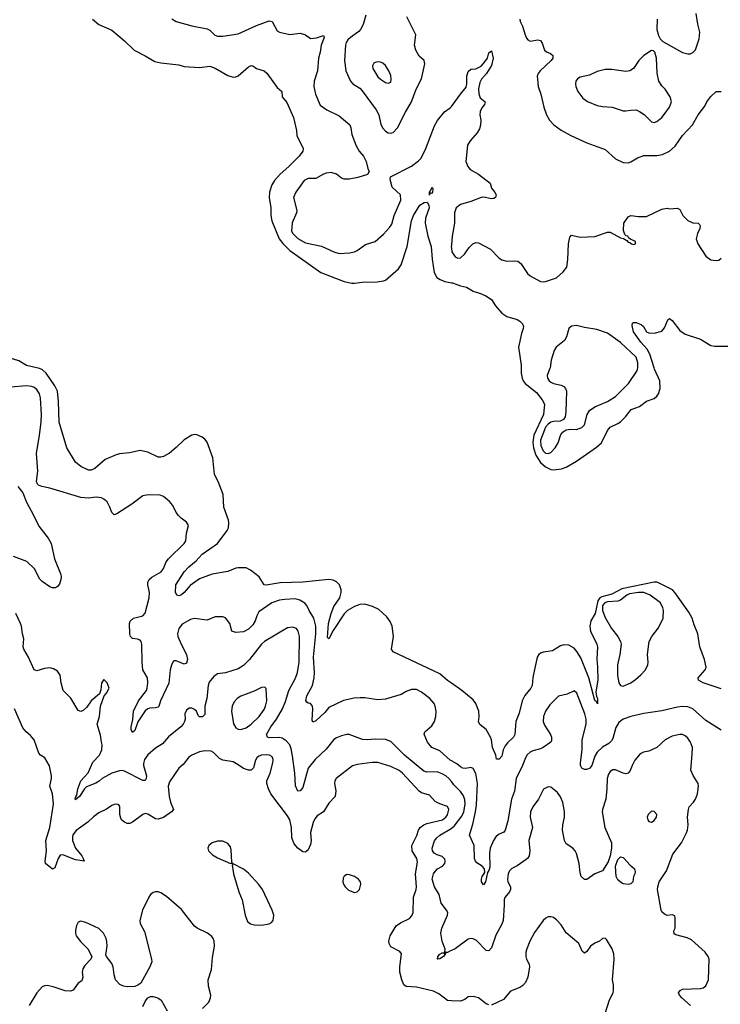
# Model space of a CAD drawing. Header units: inches. Extents: x 2134017 to 2292458, y 756222 to 916513.
# Tile 203 of 256: x 2186657 to 2192083, y 865080 to 872707. Entities that reach past the tile are written whole.
import ezdxf

# ---------------------------------------------------------------- set-up
doc = ezdxf.new("R2010")
doc.units = ezdxf.units.IN
doc.header["$MEASUREMENT"] = 0
for name, color, linetype in [('C1886', 7, 'Continuous'), ('C1887', 7, 'Continuous'), ('C1896', 7, 'Continuous'), ('C1897', 7, 'Continuous')]:
    doc.layers.add(name, color=color, linetype=linetype)

msp = doc.modelspace()

# ---------------------------------------------------------------- linework, layer by layer
at = {"layer": 'C1886', "color": 5}
for points, elevation in [([(2190000, 867567.2), (2189968.9, 867588.9), (2189910, 867639.3), (2189549, 867810), (2189536, 867830), (2189550.9, 867930), (2189542.2, 868010), (2189525.5, 868045.5), (2189500.4, 868080.4), (2189437.1, 868137.1), (2189390, 868161.2), (2189330, 868179.1), (2189290, 868178), (2189250, 868161.3), (2189196.9, 868130), (2189170, 868106), (2189084.1, 867975.9), (2189050, 867911.8), (2189040.4, 867920.4), (2189048.8, 868028.8), (2189070, 868106.7), (2189090, 868160.9), (2189135.2, 868230), (2189147.4, 868270), (2189147.9, 868290), (2189134.8, 868330), (2189110, 868353.7), (2189084.4, 868364.4), (2189050, 868370.9), (2188850, 868349.3), (2188674.2, 868345.8), (2188566.6, 868326.6), (2188549.5, 868330), (2188510.7, 868390.7), (2188444.1, 868444.1), (2188410, 868460.3), (2188350, 868461.6), (2188330, 868457.7), (2188270, 868431.6), (2188148, 868412), (2188050, 868376.2), (2187976.1, 868323.9), (2187931.5, 868270), (2187910, 868251.6), (2187890, 868243.5), (2187876, 868250), (2187864.7, 868270), (2187867, 868330), (2187929.7, 868430), (2187967.1, 868470), (2188024, 868516), (2188070, 868566.7), (2188187.9, 868650), (2188264.8, 868750), (2188273.6, 868770), (2188276.8, 868810), (2188273, 868830), (2188237.8, 868930), (2188232.6, 869030), (2188193.8, 869130), (2188164.6, 869184.6), (2188153.7, 869313.7), (2188110, 869435.1), (2188090, 869458.7), (2188070, 869473.6), (2188030, 869492), (2188010, 869494.5), (2187990, 869489.6), (2187930, 869452.6), (2187870, 869392.8), (2187818, 869350), (2187770, 869324.5), (2187750, 869318.2), (2187730, 869318.7), (2187650, 869357.4), (2187590.6, 869369.4), (2187508.7, 869351.3), (2187430, 869343), (2187403.6, 869336.4), (2187319.1, 869300.9), (2187238.8, 869230), (2187210, 869217), (2187190, 869218), (2187130, 869246.6), (2187090, 869280.9), (2187021.3, 869390), (2186963.5, 869590), (2186958.9, 869750), (2186949, 869830), (2186930.6, 869870), (2186861.2, 869970), (2186834.8, 869994.8), (2186823.5, 870000)], 220), ([(2190000, 866965.4), (2189990, 866970.7), (2189910, 867044), (2189848.7, 867068.7), (2189814.7, 867110), (2189790, 867172), (2189793.6, 867190), (2189850, 867237.6), (2189869.8, 867270.2), (2189880.3, 867310), (2189881.6, 867350), (2189875.3, 867390), (2189867.3, 867410), (2189834.3, 867450), (2189770, 867498.5), (2189730, 867518), (2189690, 867519.5), (2189650, 867503.7), (2189610, 867480.7), (2189490, 867442.7), (2189430, 867437.8), (2189330, 867454), (2189294.5, 867454.5), (2189248, 867452), (2189165.4, 867434.6), (2189050, 867379.6), (2189019.4, 867340.6), (2188950, 867275.6), (2188926.3, 867266.3), (2188921.7, 867281.7), (2188927.6, 867370), (2188924, 867390), (2188910, 867409.6), (2188890, 867413.3), (2188880.3, 867420.3), (2188874.2, 867434.2), (2188881.7, 867470), (2188924.8, 867550), (2188937.4, 867610), (2188940.9, 867650), (2188933, 867770), (2188951.4, 867950), (2188949.9, 868010), (2188935.7, 868070), (2188898.7, 868130), (2188881.7, 868170), (2188866.5, 868186.5), (2188826.6, 868210), (2188790, 868221.4), (2188710, 868217), (2188670, 868211.2), (2188610, 868189.8), (2188510, 868121.3), (2188492.4, 868090), (2188480.7, 868050), (2188461.6, 868018.4), (2188430, 867986.2), (2188390, 867966.2), (2188330, 867960.5), (2188299.3, 867970), (2188283.7, 868030), (2188250, 868072.7), (2188230, 868082.7), (2188170, 868081.2), (2188110, 868055.6), (2188010, 868069.7), (2187979.4, 868060.6), (2187916.1, 868023.9), (2187889.3, 867990), (2187879.3, 867950), (2187881.1, 867930), (2187907.1, 867870), (2187950.2, 867790), (2187956.9, 867750), (2187950, 867723.7), (2187930, 867714.7), (2187870, 867741.6), (2187850, 867739.8), (2187844.8, 867735.2), (2187832, 867708), (2187823.6, 867670), (2187812.3, 867567.7), (2187748.5, 867430), (2187734.1, 867385.9), (2187730, 867380.5), (2187710, 867375.6), (2187665.3, 867374.7), (2187650, 867368.9), (2187630, 867352.1), (2187572.8, 867267.2), (2187550, 867200.9), (2187530, 867185.2), (2187521.1, 867210), (2187519.8, 867230), (2187532.8, 867287.2), (2187539.3, 867350), (2187577, 867430), (2187638.5, 867510), (2187645.2, 867530), (2187649.1, 867570), (2187646, 867610), (2187611.2, 867671.2), (2187604.7, 867730), (2187602.3, 867870), (2187597.4, 867890), (2187590, 867899.8), (2187570, 867908.7), (2187530, 867914.3), (2187515.4, 867930), (2187510.9, 867950), (2187508.4, 868030), (2187512.2, 868047.8), (2187539.3, 868070), (2187610.8, 868089.2), (2187629.8, 868110.2), (2187661, 868230), (2187661.6, 868270), (2187648.7, 868330), (2187650, 868350.4), (2187660.4, 868370), (2187681.1, 868390), (2187752, 868430), (2187770, 868456.4), (2187791.9, 868508.1), (2187808.6, 868530), (2187931.6, 868650), (2187943.6, 868670), (2187949.6, 868730.4), (2187965.2, 868790), (2187950, 868816), (2187906.5, 868846.5), (2187886.5, 868866.5), (2187869.5, 868890), (2187842.9, 868942.9), (2187816.2, 868976.2), (2187770, 869012.7), (2187745.1, 869025.1), (2187652.3, 869027.7), (2187610, 869018.4), (2187526.8, 868953.2), (2187410, 868878.4), (2187390, 868872), (2187370, 868889.4), (2187356.4, 868930), (2187333.3, 868973.3), (2187310, 868994), (2187290, 869004.4), (2187250, 869008.6), (2187190, 869001.5), (2187130, 869007.1), (2186890, 869078.9), (2186828.7, 869090), (2186802.6, 869102.6), (2186795.1, 869110), (2186787.8, 869130), (2186797.4, 869210), (2186786.3, 869346.3), (2186811.6, 869490), (2186823.9, 869590), (2186825.5, 869650), (2186817.2, 869777.2), (2186809.8, 869810), (2186790, 869841.5), (2186770, 869856.8), (2186750, 869864.8), (2186708.2, 869871.8), (2186590, 869860.9)], 240), ([(2186642.4, 869090), (2186681.1, 869041.1), (2186708.8, 868970), (2186764.9, 868870), (2186804.6, 868784.6), (2186878.7, 868690), (2186901.3, 868650), (2186927.4, 868530), (2186975.5, 868410), (2186979.1, 868390), (2186976.3, 868370), (2186964.5, 868335.5), (2186950, 868315.3), (2186934, 868306), (2186910, 868306), (2186890, 868312.7), (2186830, 868356), (2186813.1, 868373.1), (2186772.3, 868452.3), (2186711.8, 868510), (2186610, 868549.6)], 240), ([(2190000, 866805.6), (2189980.7, 866830), (2189957.6, 866850), (2189930, 866865.6), (2189890, 866879.9), (2189810, 866879.5), (2189787.1, 866887.1), (2189636, 867010), (2189530, 867116.4), (2189489, 867131), (2189410, 867134.2), (2189348.7, 867128.7), (2189312.3, 867132.3), (2189209.7, 867169.7), (2189190, 867169.7), (2189150, 867160.5), (2189110, 867145.1), (2189090, 867131.3), (2189030, 867055.6), (2188944.4, 866975.6), (2188891.7, 866908.3), (2188850, 866759.5), (2188830, 866734.3), (2188810, 866731.6), (2188791.8, 866771.8), (2188787.1, 866870), (2188770, 867005.2), (2188759.6, 867059.6), (2188749.1, 867089.1), (2188720.6, 867120.6), (2188690, 867142), (2188667.2, 867147.2), (2188590, 867145.3), (2188575.1, 867150), (2188568.7, 867170), (2188601.8, 867230), (2188645.2, 867290), (2188692.3, 867370), (2188714.7, 867425.3), (2188740.2, 867510), (2188792.9, 867607.1), (2188808.4, 867650), (2188820.8, 867730), (2188822.7, 867930), (2188814.8, 867970), (2188800.5, 867990), (2188770, 868001.8), (2188730, 867997.6), (2188554, 867890), (2188530, 867869.8), (2188436.5, 867750), (2188390, 867705.7), (2188350, 867677.7), (2188250, 867648.6), (2188190, 867639.7), (2188159.9, 867620.1), (2188125.2, 867574.8), (2188116.5, 867550), (2188106, 867450), (2188091.4, 867390), (2188090, 867324), (2188073.4, 867306.6), (2188050, 867307.6), (2188038.4, 867318.4), (2188026.6, 867350), (2188010, 867364.5), (2187990, 867373.3), (2187970, 867374), (2187950, 867359.3), (2187936.4, 867330), (2187938, 867290), (2187933.4, 867270), (2187922.3, 867250), (2187904, 867230), (2187810, 867152.3), (2187763.5, 867096.5), (2187710, 867063.7), (2187650, 867011.5), (2187624.1, 866975.9), (2187614.7, 866945.3), (2187615.3, 866930), (2187637.9, 866850), (2187637.8, 866830), (2187630, 866814.3), (2187610, 866813.6), (2187470, 866886.3), (2187450, 866890.6), (2187430, 866887.9), (2187370, 866871.4), (2187294.6, 866830), (2187271.8, 866808.2), (2187247.2, 866792.8), (2187174.7, 866765.3), (2187158.5, 866750), (2187121.3, 866690), (2187090, 866665.1), (2187086.9, 866670), (2187090, 866684.7), (2187094.6, 866685.4), (2187092.3, 866690), (2187098.9, 866701.1), (2187108.1, 866750), (2187129.8, 866810), (2187187, 866873), (2187224.1, 866955.9), (2187276, 867010), (2187294.3, 867050), (2187296.2, 867090), (2187289.5, 867110), (2187284.1, 867164.1), (2187258.4, 867250), (2187274, 867310), (2187282.7, 867390), (2187311.7, 867468.3), (2187330, 867491.3), (2187349.2, 867530), (2187334, 867570), (2187310, 867595.3), (2187306, 867594), (2187291.3, 867568.7), (2187285.2, 867514.8), (2187274.4, 867485.6), (2187210.8, 867430), (2187178, 867382), (2187150, 867357.2), (2187130, 867348.7), (2187110, 867355.3), (2187052.7, 867452.7), (2186995.1, 867510), (2186978.7, 867570), (2186969.6, 867630), (2186950, 867660.9), (2186919.3, 867679.3), (2186890, 867686), (2186850, 867680.5), (2186790, 867663.6), (2186769.5, 867670), (2186724.7, 867770), (2186689.6, 867830), (2186685.1, 867850), (2186689.7, 867910), (2186678, 867950), (2186671.1, 868010), (2186664.7, 868030), (2186628.6, 868108.6)], 260), ([(2190000, 865108), (2189970, 865109.6), (2189902.3, 865162.3), (2189862.8, 865182.8), (2189730, 865213.5), (2189650, 865218), (2189632, 865230), (2189616.9, 865270), (2189602, 865330), (2189600.5, 865370), (2189612.8, 865470), (2189600.9, 865490), (2189530, 865525.6), (2189517.4, 865550), (2189515.4, 865570), (2189527.3, 865610), (2189572.4, 865687.6), (2189605.6, 865710), (2189675.7, 865744.3), (2189694.3, 865765.7), (2189703.5, 865790), (2189706.2, 865910), (2189727.1, 865970), (2189729.8, 865990), (2189721.7, 866090), (2189738.8, 866181.2), (2189733, 866210), (2189697.7, 866270), (2189695, 866310), (2189733.2, 866386.8), (2189746.6, 866430), (2189759.3, 866450), (2189786, 866470), (2189810, 866480.9), (2189930.8, 866510), (2189957.8, 866530), (2189970, 866547.9), (2189981.4, 866590), (2189970, 866613.3), (2189910, 866631.9), (2189875.1, 866650), (2189830, 866699.5), (2189770, 866717.6), (2189750, 866730.9), (2189620.7, 866870), (2189595.1, 866890), (2189530, 866921.1), (2189430, 866954.1), (2189386.6, 866953.4), (2189270, 866936.5), (2189233.9, 866926.1), (2189108.9, 866830), (2189097.4, 866810), (2189094.6, 866790), (2189106.6, 866733.4), (2189100.5, 866690), (2189050, 866637), (2189010.4, 866570), (2188961.2, 866538.8), (2188942.5, 866517.5), (2188930, 866489.4), (2188910.1, 866410), (2188913.2, 866346.8), (2188910, 866319), (2188890, 866276), (2188870, 866258), (2188850, 866262), (2188810, 866289.7), (2188782.9, 866322.9), (2188765, 866370), (2188763.1, 866450), (2188748.5, 866510), (2188730, 866540.5), (2188601.5, 866710), (2188583.1, 866750), (2188572.1, 866790), (2188572.1, 866810), (2188595.6, 866870), (2188616.4, 866950), (2188619.2, 866970), (2188616.4, 866990), (2188610, 867000.5), (2188592.7, 867010), (2188570, 867011.5), (2188530, 867008.9), (2188510, 867002.5), (2188493.8, 866990), (2188482.3, 866970), (2188469, 866911), (2188450, 866893.6), (2188430, 866892.6), (2188390, 866905.7), (2188350, 866935.8), (2188310, 866957.6), (2188229.3, 866970), (2188204.2, 866984.2), (2188158.4, 867030), (2188139.8, 867039.8), (2188090, 867044.8), (2188050, 867036.1), (2187989.4, 867010.6), (2187965.8, 866994.2), (2187922.3, 866937.7), (2187890, 866908.5), (2187817.3, 866802.7), (2187808, 866770), (2187815, 866690), (2187824.9, 866644.9), (2187847, 866590), (2187833.7, 866570), (2187770, 866526.9), (2187730, 866514.6), (2187710, 866516.8), (2187650, 866553), (2187630, 866558.7), (2187610, 866549.7), (2187530, 866489.7), (2187510, 866481.1), (2187490, 866481.1), (2187467.6, 866490), (2187446.6, 866510), (2187441.2, 866521.2), (2187433.5, 866550), (2187431.5, 866611.5), (2187424.1, 866624.1), (2187409.6, 866629.6), (2187390, 866628), (2187370, 866619.1), (2187330, 866591), (2187270, 866562.3), (2187227.7, 866532.3), (2187184.4, 866490), (2187094.7, 866425.3), (2187070, 866393.2), (2187065.5, 866374.5), (2187067.2, 866350), (2187088.8, 866290), (2187137.2, 866230), (2187149, 866210), (2187152.7, 866192.7), (2187158.8, 866190), (2187090, 866199.6), (2186990, 866239), (2186970, 866236.4), (2186955.9, 866210), (2186930, 866137.2), (2186910, 866126.6), (2186858.3, 866170), (2186854.8, 866190), (2186865, 866270), (2186859.9, 866350), (2186890, 866450.5), (2186919.8, 866630), (2186912.3, 866710), (2186890.8, 866770), (2186904.7, 866830), (2186904.7, 866850), (2186887.2, 866927.2), (2186851.8, 866990), (2186818, 867010), (2186805.3, 867025.3), (2186769.5, 867130), (2186742, 867162), (2186707.6, 867190), (2186682.3, 867222.3), (2186616.4, 867370)], 280), ([(2190000, 865497.7), (2189987.1, 865492.9), (2189970, 865482), (2189960.9, 865480.9), (2189954, 865486), (2189954, 865474), (2189939.3, 865450), (2189910, 865432.3), (2189890, 865429.6), (2189896.5, 865443.5), (2189894.5, 865450), (2189910, 865467.7), (2189930, 865478.4), (2189939.3, 865479.3), (2189946, 865474), (2189951.8, 865508.2), (2189929.2, 865570), (2189919.5, 865630), (2189926.3, 865670), (2189969.6, 865770), (2189971.5, 865790), (2189963.6, 865810), (2189922.2, 865862.2), (2189905, 865930), (2189868.4, 865990), (2189850.9, 866050), (2189862.7, 866090), (2189874.3, 866110), (2189891.7, 866128.3), (2189930.7, 866149.3), (2189948.2, 866170), (2189952.8, 866190), (2189950, 866204), (2189930, 866224.4), (2189890, 866237.4), (2189867.3, 866250), (2189853.1, 866270), (2189850.8, 866290), (2189870, 866346.4), (2189886.8, 866370), (2189910, 866390.1), (2189990, 866435.9), (2190000, 866443.3)], 260), ([(2188072.2, 865047.8), (2188122.3, 865097.7), (2188135.8, 865130), (2188137.3, 865150), (2188119.6, 865219.6), (2188117.3, 865270), (2188142.7, 865350), (2188150, 865442), (2188166, 865530), (2188163.6, 865570), (2188156.2, 865590), (2188144.8, 865604.8), (2188110.9, 865630.9), (2188032, 865670), (2188010, 865685.4), (2187910, 865814), (2187794.8, 865914.8), (2187750, 865944.4), (2187730, 865950.9), (2187710, 865952), (2187690, 865945.3), (2187669.5, 865930.5), (2187656.5, 865910), (2187609.2, 865810), (2187587, 865730), (2187590, 865704.9), (2187623, 865643), (2187678, 865430), (2187679.3, 865410), (2187664.9, 865370), (2187595.1, 865244.9), (2187572.7, 865227.3), (2187550, 865217.7), (2187490, 865215.8), (2187461.1, 865221.1), (2187433.4, 865233.4), (2187398.5, 865270), (2187388.7, 865308.7), (2187381.7, 865370), (2187370, 865397), (2187329.6, 865450), (2187324.2, 865464.2), (2187334, 865530), (2187332.9, 865567.1), (2187328, 865590), (2187306.2, 865630), (2187270, 865666), (2187170, 865714), (2187130, 865724.4), (2187110, 865716.9), (2187097.3, 865690), (2187088.5, 865651.5), (2187088.4, 865630), (2187095.5, 865610), (2187127.7, 865567.7), (2187185.5, 865510), (2187216, 865450), (2187207.3, 865430), (2187160.6, 865379.4), (2187145.4, 865354.6), (2187140.9, 865330), (2187145.5, 865290), (2187138, 865262), (2187110, 865242.7), (2187070.2, 865189.8), (2187050, 865181.1), (2187010, 865184), (2186916.2, 865216.2), (2186870, 865226), (2186850, 865224.4), (2186830, 865216.2), (2186790.2, 865170), (2186731.6, 865070)], 320), ([(2187610, 865063), (2187632.5, 865107.5), (2187650, 865130.6), (2187670, 865140.5), (2187690, 865141.6), (2187726, 865130), (2187752.9, 865112.9), (2187799.5, 865030)], 320)]:
    msp.add_lwpolyline(points, dxfattribs=dict(at, elevation=elevation))
for points, elevation in [([(2188556.2, 867536.2), (2188530, 867533.3), (2188473.9, 867506.1), (2188370, 867467.4), (2188341.3, 867450), (2188318.2, 867421.8), (2188303.6, 867390), (2188298, 867350), (2188312.8, 867252.8), (2188330, 867221.7), (2188350, 867211.5), (2188370, 867208.1), (2188410, 867222.8), (2188450, 867250.2), (2188510.7, 867310), (2188550, 867364.9), (2188561.7, 867390), (2188569.8, 867430), (2188566.6, 867526.6)], 280), ([(2188190, 866344.5), (2188148.2, 866330), (2188123.1, 866310), (2188114.9, 866290), (2188120.3, 866270), (2188150, 866238.9), (2188190, 866214.3), (2188290, 866171), (2188306, 866174), (2188301.2, 866181.2), (2188296, 866276), (2188290, 866299.5), (2188270, 866325.1), (2188230, 866343.9)], 320), ([(2188310, 866168), (2188302, 866158), (2188313.4, 866090), (2188355.2, 865950), (2188378.9, 865890), (2188402, 865770), (2188422.2, 865722.2), (2188443.9, 865703.9), (2188475.9, 865695.9), (2188530, 865692.2), (2188590, 865704.6), (2188606.3, 865713.7), (2188618.9, 865730), (2188625.1, 865770), (2188612.9, 865810), (2188538.2, 865970), (2188510, 866008.7), (2188430, 866096.8), (2188390, 866127.3)], 320), ([(2189190, 866084.8), (2189170, 866073.7), (2189162.5, 866057.5), (2189160.6, 866030), (2189165.6, 866010), (2189176.9, 865990), (2189203.6, 865963.6), (2189250, 865945.7), (2189270, 865950.4), (2189287.6, 865970), (2189298, 866010), (2189295.6, 866030), (2189282, 866050), (2189249.5, 866070), (2189210, 866084.2)], 320)]:
    msp.add_lwpolyline(points, close=True, dxfattribs=dict(at, elevation=elevation))
at = {"layer": 'C1887', "color": 5}
for points, elevation in [([(2187222, 872710), (2187270, 872671), (2187370, 872626), (2187470, 872543), (2187543, 872470), (2187628, 872428), (2187703, 872383), (2187750, 872372.4), (2187890, 872357.1), (2187930, 872344.4), (2188050, 872338), (2188130, 872347.7), (2188170, 872333), (2188270, 872273.7), (2188310, 872262.6), (2188330, 872264.2), (2188350, 872272.2), (2188430, 872341.6), (2188450, 872352.4), (2188462, 872350), (2188490.4, 872330.4), (2188550, 872310.4), (2188570, 872293), (2188650, 872182.8), (2188686.8, 872150), (2188690.6, 872110), (2188724.8, 872064.8), (2188777.1, 871950), (2188802, 871850), (2188804, 871810), (2188853, 871710), (2188850.4, 871690), (2188820.2, 871650), (2188741.7, 871570), (2188674, 871510), (2188630, 871460.3), (2188610, 871428.2), (2188591.3, 871370), (2188590.1, 871330), (2188602.7, 871250), (2188601.4, 871190), (2188609.6, 871150), (2188667.4, 871010), (2188694.4, 870974.4), (2188750, 870920.5), (2188990, 870748.5), (2189170, 870680.2), (2189230, 870665.6), (2189250, 870665.6), (2189310, 870675.2), (2189424.6, 870675.4), (2189475.2, 870684.8), (2189490, 870690.4), (2189570, 870759.5), (2189590, 870778), (2189610, 870808.4), (2189658, 870950), (2189692.2, 871150), (2189707.3, 871190), (2189756.4, 871270), (2189790, 871291.8), (2189812.5, 871292.5), (2189826.7, 871270), (2189828.7, 871250), (2189798.9, 871170), (2189796, 871130), (2189817.8, 871030), (2189843.5, 870950), (2189851, 870851), (2189866.5, 870750), (2189888.4, 870710), (2189913.5, 870693.5), (2189950, 870678.9), (2190000, 870669.5)], 220), ([(2187834.1, 872714.1), (2187870, 872693.4), (2187990, 872660.2), (2188110, 872637.3), (2188130, 872627), (2188167.2, 872587.2), (2188190, 872579.6), (2188230, 872579.6), (2188350, 872597.7), (2188490, 872662.8), (2188590, 872699.6), (2188613.4, 872693.4), (2188650, 872622), (2188670, 872610.4), (2188750, 872591.8), (2188830, 872603.7), (2188870.2, 872590.2), (2188910, 872562.4), (2188954.5, 872565.5), (2189010, 872584.7), (2189013.7, 872570), (2188992.1, 872510), (2188984.9, 872455.1), (2188971, 872410), (2188963, 872310), (2188936.5, 872230), (2188934.6, 872190), (2188948.5, 872131.5), (2188985.3, 872045.3), (2189036.4, 872010), (2189130, 871963.1), (2189213.9, 871893.9), (2189222.7, 871870), (2189230, 871818.8), (2189263.1, 871730), (2189286.7, 871690), (2189320.3, 871650), (2189339.5, 871610), (2189353.7, 871553.7), (2189364.7, 871530), (2189350, 871509), (2189274.9, 871485.1), (2189209.1, 871470.9), (2189170, 871471.9), (2189150, 871480.8), (2189109.6, 871510), (2189070, 871523.2), (2189030, 871518), (2189010, 871510.8), (2188950, 871476.9), (2188890, 871476.3), (2188859.1, 871460.9), (2188796, 871370), (2188777, 871330), (2188802.4, 871230), (2188799.7, 871210), (2188766.2, 871133.8), (2188763.2, 871070), (2188771.8, 871050), (2188810, 871013.2), (2188870, 870977.8), (2188993.4, 870953.4), (2189090, 870908.2), (2189130, 870897.1), (2189210, 870901.3), (2189250.9, 870909.1), (2189270, 870918), (2189335.2, 870964.8), (2189409.5, 870990), (2189473.5, 871046.5), (2189521.8, 871098.2), (2189537.8, 871122.2), (2189556, 871190), (2189607.6, 871310), (2189606, 871350), (2189542, 871410), (2189526, 871470), (2189529.2, 871490), (2189690, 871572.7), (2189745.9, 871614.1), (2189765.1, 871634.9), (2189801.5, 871710), (2189870, 871886), (2189892.9, 871927.1), (2189946.3, 871993.7), (2189990, 872024.9), (2190000, 872035.2)], 240), ([(2189336.9, 872743.1), (2189316.4, 872670), (2189297, 872630), (2189284.3, 872615.7), (2189219.5, 872570), (2189199.5, 872550), (2189186.5, 872530), (2189180.8, 872510), (2189172.3, 872390), (2189182.8, 872310), (2189218.3, 872230), (2189237.6, 872210), (2189290, 872176.5), (2189310, 872157.4), (2189416.9, 872010), (2189439, 871970), (2189454.8, 871894.8), (2189470, 871868), (2189490, 871843.8), (2189510, 871830.4), (2189530, 871828.7), (2189550, 871834), (2189582, 871870), (2189643.9, 871990), (2189690.9, 872070), (2189727.7, 872170), (2189767.8, 872250), (2189794.9, 872365.1), (2189789.2, 872390), (2189750, 872423.7), (2189725.4, 872470), (2189715.8, 872510), (2189724.4, 872590), (2189656.3, 872730)], 260), ([(2190000, 870963.3), (2189998.8, 870950), (2190000, 870938)], 240), ([(2186823.5, 870000), (2186810, 870006.2), (2186710, 870028.2), (2186650, 870065.6), (2186510, 870109.1), (2186470, 870110.6), (2186450, 870105), (2186427.7, 870092.3), (2186352, 870028), (2186290, 870009.8), (2186271.3, 870000)], 220)]:
    msp.add_lwpolyline(points, dxfattribs=dict(at, elevation=elevation))
for points, elevation in [([(2189430, 872381.3), (2189410, 872376.9), (2189400.5, 872370), (2189390.4, 872350), (2189392, 872330), (2189430, 872264.4), (2189450, 872245.3), (2189490, 872219.5), (2189510, 872214.9), (2189530, 872224), (2189534.9, 872245.1), (2189530, 872274), (2189516.4, 872310), (2189490, 872351.6), (2189470, 872369.6), (2189450, 872378.7)], 280), ([(2189841.2, 871361.2), (2189834, 871366), (2189830, 871348.7), (2189829.7, 871370), (2189839.6, 871380.4), (2189850.7, 871410.7), (2189857.5, 871397.5), (2189853.4, 871370), (2189850, 871362.7)], 220)]:
    msp.add_lwpolyline(points, close=True, dxfattribs=dict(at, elevation=elevation))
at = {"layer": 'C1896', "color": 5}
for points, elevation in [([(2190541.1, 870000), (2190541.2, 869970), (2190547.6, 869930), (2190556.1, 869910), (2190572.6, 869890), (2190658.5, 869818.5), (2190702.7, 869762.7), (2190720.8, 869730), (2190713.3, 869650), (2190639.3, 869490), (2190631.8, 869431.8), (2190637, 869390), (2190654.8, 869334.8), (2190690, 869278.2), (2190730, 869243.4), (2190770, 869224.1), (2190790, 869220.7), (2190852.1, 869227.9), (2190890, 869240.2), (2190970, 869287.1), (2191124.7, 869395.3), (2191161.4, 869430), (2191210, 869525.5), (2191228.9, 869551.1), (2191290, 869578.3), (2191310, 869591.8), (2191348.2, 869630), (2191392.9, 869687.1), (2191455.6, 869710), (2191510, 869752.6), (2191570, 869773.5), (2191590.3, 869789.7), (2191603.2, 869810), (2191617, 869850), (2191613.3, 869910), (2191573.7, 870000)], 220), ([(2190760.1, 870000), (2190742, 869950), (2190744.9, 869930), (2190757.3, 869910), (2190770, 869900.5), (2190791.3, 869890), (2190850, 869877), (2190870, 869866), (2190884.4, 869850), (2190891.6, 869830), (2190886.7, 869670), (2190880.3, 869630), (2190869, 869611), (2190842.9, 869597.1), (2190790, 869594.2), (2190770, 869588.7), (2190750, 869573.8), (2190730.2, 869550), (2190721.2, 869530), (2190691.3, 869450), (2190693.5, 869410), (2190710, 869367.1), (2190730, 869350.2), (2190750, 869346.6), (2190770, 869355.2), (2190804.2, 869390), (2190826, 869430), (2190847.2, 869492.8), (2190865.5, 869514.5), (2190890, 869530.4), (2190925.1, 869534.9), (2190970, 869532.9), (2191011.4, 869548.6), (2191030.9, 869570), (2191051.9, 869650), (2191070, 869679.6), (2191110, 869709.2), (2191210, 869750.2), (2191270, 869788.3), (2191372, 869890), (2191436.5, 869983.5), (2191440.8, 870000)], 240), ([(2192090, 867523.5), (2191950, 867571.5), (2191912.7, 867590), (2191911.8, 867610), (2191964.5, 867670), (2191971.9, 867691.9), (2191960.7, 867750), (2191924.2, 867850), (2191909.6, 867950), (2191879.5, 868019.5), (2191864.8, 868070), (2191838.4, 868118.4), (2191730.5, 868270), (2191711.9, 868290), (2191610, 868343.2), (2191590, 868350.3), (2191570, 868351.1), (2191321.1, 868298.9), (2191242.3, 868257.7), (2191163.9, 868236.1), (2191150, 868228.3), (2191133.3, 868206.7), (2191113.7, 868106.3), (2191079.6, 868050), (2191072.5, 868010), (2191077.4, 867970), (2191127.5, 867870), (2191132.2, 867850), (2191126.5, 867753.5), (2191132.5, 867692.5), (2191133.5, 867590), (2191119.7, 867499.7), (2191124.6, 867464.6), (2191132.1, 867447.9), (2191131.5, 867408.5), (2191123.3, 867423.3), (2191110, 867432.3), (2191065.4, 867610), (2191002.7, 867762.7), (2190972.8, 867812.8), (2190950, 867837.7), (2190910, 867861.2), (2190870, 867864.7), (2190844.3, 867855.7), (2190783.1, 867816.9), (2190712.2, 867807.8), (2190690, 867800.8), (2190676.5, 867790), (2190664.7, 867770), (2190631.4, 867611.4), (2190624.6, 867550), (2190614.9, 867530), (2190568.1, 867471.9), (2190548.9, 867430), (2190524.8, 867335.2), (2190500.3, 867270), (2190490.4, 867170), (2190481.6, 867150), (2190434.3, 867105.7), (2190417.6, 867082.4), (2190401.6, 867050), (2190390, 867001.2), (2190370, 866979.3), (2190350, 866978), (2190343.5, 867010), (2190319.1, 867070), (2190311.1, 867130), (2190303.5, 867150), (2190270, 867209.4), (2190224.2, 867244.2), (2190210, 867268.7), (2190214, 867310), (2190211.9, 867351.9), (2190190, 867409.3), (2190170, 867439.5), (2190082, 867510), (2190000, 867567.2)], 220), ([(2192090, 867204.5), (2191970, 867278.9), (2191869.1, 867369.1), (2191830, 867383.4), (2191790, 867386.6), (2191750, 867381.1), (2191630, 867352.9), (2191490, 867333), (2191390, 867309.7), (2191330, 867288.2), (2191297.6, 867262.4), (2191274.7, 867225.3), (2191250, 867139.3), (2191240, 867120), (2191219.4, 867100.6), (2191170, 867070.7), (2191130, 867033.3), (2191110, 867001), (2191087.1, 866930), (2191072, 866908), (2191050, 866898.5), (2191030, 866899.9), (2191009.9, 866910), (2190999.9, 866930), (2190998.7, 866950), (2191013.7, 867050), (2191014.1, 867130), (2191043.2, 867250), (2191044.1, 867290), (2191033.3, 867330), (2190970.8, 867490.8), (2190950, 867509.3), (2190897.4, 867482.6), (2190830, 867467.8), (2190761.4, 867398.6), (2190729.6, 867350.4), (2190714.2, 867310), (2190711.4, 867270), (2190722.2, 867242.2), (2190768, 867170), (2190774.7, 867150), (2190775.6, 867124.4), (2190770, 867109.6), (2190710.9, 867069.1), (2190690, 867059.3), (2190630, 867044.1), (2190610, 867032.8), (2190587.9, 867012.1), (2190574, 866990), (2190551.2, 866930), (2190502.7, 866830), (2190489.4, 866730.6), (2190466.2, 866670), (2190438.2, 866501.8), (2190417.6, 866430), (2190406.7, 866413.3), (2190364.3, 866395.7), (2190343.7, 866376.3), (2190327.1, 866350), (2190301.2, 866290), (2190295.2, 866250), (2190297, 866143), (2190290, 866116), (2190278.8, 866101.2), (2190263.1, 866030), (2190250, 866006.6), (2190234, 866030), (2190233.6, 866050), (2190238.7, 866070), (2190258.3, 866101.7), (2190256.9, 866130), (2190237.6, 866150), (2190196.2, 866176.2), (2190186, 866190), (2190180.4, 866210), (2190177.3, 866310), (2190141.7, 866390), (2190165.8, 866474.2), (2190187.3, 866570), (2190194.6, 866625.4), (2190202.2, 866790), (2190190, 866867), (2190170, 866906.3), (2190150, 866913.7), (2190110, 866906.8), (2190090, 866908.8), (2190070, 866919.8), (2190042.8, 866942.8), (2190000, 866965.4)], 240), ([(2191851.3, 865070), (2191785.1, 865130), (2191767, 865150), (2191759.3, 865170), (2191772.1, 865187.9), (2191790, 865196.3), (2191930, 865203.1), (2191951.1, 865208.9), (2191970, 865224), (2191990.9, 865269.1), (2191997.4, 865430), (2191989.7, 865450), (2191964.7, 865484.7), (2191858.6, 865578.6), (2191825.2, 865594.8), (2191737.2, 865617.2), (2191726.3, 865626.3), (2191724, 865650), (2191734, 865670), (2191734, 865750), (2191730, 865766), (2191710, 865774), (2191670, 865768.7), (2191650, 865777.2), (2191630, 865795.3), (2191623.7, 865810), (2191597, 865970), (2191598, 865990), (2191609.2, 866030), (2191666.3, 866113.7), (2191716.1, 866243.9), (2191782.9, 866330), (2191817.7, 866402.3), (2191827.6, 866430), (2191834, 866470), (2191829.6, 866530), (2191835.1, 866590), (2191842, 866610), (2191874.3, 866645.7), (2191889.6, 866670), (2191905.6, 866710), (2191913.3, 866770), (2191911.5, 866790), (2191872.7, 866852.7), (2191854.9, 866894.9), (2191865.8, 867014.2), (2191866.4, 867070), (2191852.1, 867110), (2191830, 867141.3), (2191810, 867160.5), (2191790, 867169.7), (2191770, 867169.8), (2191710, 867157.8), (2191655.3, 867130), (2191590, 867068.3), (2191530, 867040.5), (2191487.8, 867032.2), (2191461, 867019), (2191420.9, 866970), (2191399.6, 866930), (2191384.9, 866890), (2191370, 866871.8), (2191350, 866866), (2191330, 866869.8), (2191270, 866895.6), (2191250, 866896), (2191230, 866884.7), (2191216.9, 866863.1), (2191205.8, 866830), (2191204.8, 866750), (2191196.6, 866670), (2191170.1, 866590), (2191168.2, 866570), (2191188.8, 866450), (2191239.8, 866330), (2191239.2, 866290), (2191230.1, 866229.9), (2191215.3, 866184.7), (2191170, 866115.1), (2191110, 866089.6), (2191050, 866046.6), (2191030, 866046.6), (2191005.6, 866070), (2190997.7, 866097.7), (2190990.8, 866170), (2190970, 866248.7), (2190958.4, 866270), (2190940.7, 866290), (2190890, 866324.2), (2190875.8, 866350), (2190861.7, 866430), (2190863.5, 866470), (2190874.8, 866530), (2190874.8, 866574.8), (2190862.5, 866642.5), (2190846.1, 866686.1), (2190821.5, 866721.5), (2190770, 866762), (2190750, 866764.5), (2190713.7, 866746.3), (2190674.6, 866670), (2190630, 866609.6), (2190612.2, 866570), (2190611.3, 866530), (2190627.7, 866450), (2190600.2, 866350), (2190607.6, 866270), (2190601.7, 866230), (2190590.2, 866209.8), (2190579.2, 866200.8), (2190510, 866153.6), (2190467.4, 866132.6), (2190450, 866114), (2190439, 866090), (2190433.8, 866050), (2190436.5, 866030), (2190457.7, 865990), (2190459, 865970), (2190448.9, 865950), (2190413.1, 865906.9), (2190407.7, 865890), (2190409, 865849), (2190400.2, 865730), (2190390, 865702), (2190344.1, 865615.9), (2190310, 865517), (2190290, 865494), (2190270, 865495.8), (2190194.7, 865574.7), (2190170, 865587.7), (2190150, 865589.8), (2190130, 865583.5), (2190030, 865508.7), (2190000, 865497.7)], 260), ([(2190000, 866443.3), (2190021, 866459), (2190081.8, 866538.2), (2190097.1, 866570), (2190107.1, 866630), (2190104.4, 866664.4), (2190094.3, 866694.3), (2190070, 866728.8), (2190020.1, 866780.1), (2190000, 866805.6)], 260), ([(2191191.2, 865010), (2191225.1, 865114.9), (2191252.7, 865170), (2191255.1, 865190), (2191254.5, 865230), (2191246.6, 865270), (2191261.1, 865430), (2191257.7, 865470), (2191246, 865510), (2191201.6, 865581.6), (2191190, 865592.7), (2191170, 865589.3), (2191147.3, 865570), (2191110, 865552.4), (2191078.7, 865530), (2191050, 865489.5), (2191030, 865476), (2191011.8, 865491.8), (2190987, 865550), (2190890, 865634.5), (2190850, 865695.1), (2190814.6, 865734.6), (2190790, 865752), (2190770, 865757), (2190750, 865757), (2190732.1, 865747.9), (2190710.3, 865729.7), (2190643.4, 865636.6), (2190608.4, 865570), (2190584.4, 865510), (2190577.3, 865482.7), (2190577, 865450), (2190581.3, 865430), (2190602, 865390), (2190605.7, 865370), (2190591.6, 865290), (2190574.9, 865250), (2190554.7, 865225.3), (2190531, 865209), (2190458.9, 865181.1), (2190403.6, 865116.4), (2190310, 865074.3)], 280), ([(2190290, 865075.8), (2190270, 865084.2), (2190210, 865129.5), (2190170, 865139.3), (2190130, 865137.2), (2190103.8, 865116.2), (2190070, 865104.5), (2190000, 865108)], 280)]:
    msp.add_lwpolyline(points, dxfattribs=dict(at, elevation=elevation))
for points, elevation in [([(2191450, 868271.2), (2191380.6, 868259.4), (2191357.7, 868250), (2191309.7, 868210.3), (2191290, 868203.2), (2191210, 868197), (2191189.5, 868190), (2191170.6, 868169.4), (2191171.6, 868130), (2191190, 868077.4), (2191239.1, 867990), (2191288.8, 867928.8), (2191309.2, 867890), (2191314.3, 867870), (2191304.9, 867790), (2191286.2, 867710), (2191286.5, 867626.5), (2191296.3, 867570), (2191310, 867550.8), (2191330, 867544.9), (2191389, 867570), (2191424.9, 867595.1), (2191468.1, 867631.9), (2191503.7, 867670), (2191522, 867710), (2191524.5, 867730), (2191519.5, 867790), (2191531.6, 867890), (2191551.3, 867930), (2191604.1, 867995.9), (2191638.9, 868070), (2191642, 868130), (2191638.5, 868150), (2191620.5, 868190), (2191540.4, 868250), (2191490, 868269)], 240), ([(2191550, 866576), (2191522.8, 866550), (2191517.3, 866530), (2191522, 866510), (2191530, 866496), (2191550, 866490.8), (2191570, 866503), (2191589.4, 866530), (2191590.7, 866550.7), (2191570, 866574)], 280), ([(2191370, 866009.3), (2191330, 866014.5), (2191310, 866027), (2191290, 866043.7), (2191276.9, 866070), (2191269.8, 866150), (2191290, 866203), (2191310, 866221.3), (2191330, 866216.4), (2191337.1, 866210), (2191381.4, 866161.4), (2191417.3, 866130), (2191424, 866110), (2191420.7, 866090), (2191410.8, 866070), (2191406, 866030), (2191390, 866014)], 260)]:
    msp.add_lwpolyline(points, close=True, dxfattribs=dict(at, elevation=elevation))
at = {"layer": 'C1897', "color": 5}
for points, elevation in [([(2190530.5, 872710.5), (2190533, 872693), (2190550, 872658), (2190570.3, 872590.3), (2190583.1, 872563.1), (2190592.1, 872552.1), (2190610, 872541.6), (2190670, 872552.4), (2190690, 872544.9), (2190704.4, 872524.4), (2190722, 872470), (2190737.6, 872457.6), (2190766.4, 872446.4), (2190786.8, 872430), (2190784.9, 872410), (2190772.4, 872390), (2190688.2, 872311.8), (2190672.7, 872290), (2190665.5, 872270), (2190665.8, 872245.8), (2190673.4, 872190), (2190694, 872130), (2190717.1, 872030), (2190737.1, 871970), (2190760.5, 871930), (2190793, 871893), (2190850.3, 871850.3), (2190926, 871810), (2191050, 871754.4), (2191190, 871702), (2191270, 871630.5), (2191330, 871601.6), (2191370, 871599.5), (2191390, 871604.9), (2191441.8, 871638.2), (2191490, 871654.6), (2191590, 871654), (2191636.2, 871663.8), (2191690, 871688.9), (2191732.5, 871727.5), (2191790, 871810.4), (2191867.7, 871892.3), (2191910, 871970.5), (2191962, 872038), (2191979.3, 872070), (2192010, 872111), (2192050, 872151.3), (2192090, 872151.3)], 260), ([(2191594, 872710), (2191590.8, 872630), (2191603.5, 872583.5), (2191618, 872558), (2191637.3, 872537.3), (2191790, 872453.4), (2191830, 872441.8), (2191850, 872443.9), (2191870, 872452.7), (2191890, 872474.4), (2191920, 872560), (2191925.3, 872610), (2191908.5, 872671.5), (2191894.5, 872754.5)], 280), ([(2190000, 872035.2), (2190010, 872045.5), (2190069.6, 872130), (2190114.9, 872185.1), (2190120.4, 872210), (2190119.8, 872270), (2190130, 872306.8), (2190150, 872323), (2190190, 872326.3), (2190231.9, 872348.1), (2190260, 872380), (2190278.7, 872410), (2190290, 872451), (2190310, 872464.7), (2190322.6, 872410), (2190311.4, 872351.4), (2190272.5, 872290), (2190232.4, 872247.6), (2190220.4, 872219.6), (2190211.1, 872171.1), (2190212, 872132), (2190222.4, 872102.4), (2190262.8, 872070), (2190255.5, 872050), (2190234.9, 872025.1), (2190224.2, 871995.8), (2190221.6, 871970), (2190227.1, 871930), (2190226, 871890), (2190217.8, 871862.2), (2190200.9, 871830), (2190146, 871770), (2190125.7, 871734.3), (2190113, 871610), (2190126.8, 871570), (2190146.6, 871546.6), (2190211, 871510), (2190301, 871441), (2190310, 871402), (2190333.7, 871373.7), (2190346, 871350), (2190341, 871330), (2190330, 871321.2), (2190310, 871319.3), (2190251.3, 871331.3), (2190230, 871329.7), (2190150, 871299.8), (2190070, 871276.8), (2190038.3, 871250), (2190024.7, 871210), (2190025.2, 871130), (2190006.2, 871030), (2190000, 870963.3)], 240), ([(2190000, 870938), (2190002.9, 870910), (2190030, 870869.1), (2190050, 870859.6), (2190070, 870863.2), (2190101.7, 870890), (2190138.2, 870941.8), (2190165.6, 870970), (2190190, 870980.3), (2190210, 870978.3), (2190303, 870930), (2190370, 870860.5), (2190390, 870846.4), (2190430, 870837.6), (2190490, 870840.3), (2190515.8, 870835.8), (2190537.7, 870817.7), (2190590, 870740.7), (2190610, 870723), (2190690, 870678.4), (2190710, 870675.8), (2190730, 870679.5), (2190813.3, 870706.7), (2190866.3, 870753.7), (2190894, 870790), (2190901.2, 870850), (2190906, 870970), (2190917.2, 871022.8), (2190930, 871038), (2190996.5, 871023.5), (2191110, 871026.8), (2191210, 871061), (2191230, 871061), (2191310, 871018), (2191332, 871012), (2191358, 870998), (2191370, 870984.7), (2191382, 870982), (2191394, 870970), (2191410, 870964.7), (2191426, 870970), (2191426, 870990), (2191387.3, 871007.3), (2191375.3, 871015.3), (2191366, 871030), (2191354, 871034), (2191344, 871044), (2191333.2, 871073.2), (2191336, 871130), (2191370, 871178.8), (2191390, 871190.5), (2191450, 871181.6), (2191510, 871182), (2191630, 871238.8), (2191670, 871246.8), (2191690, 871242.8), (2191750, 871246.8), (2191770, 871238), (2191793.4, 871190), (2191830, 871150.6), (2191870, 871133.4), (2191910.6, 871130.6), (2191921, 871121), (2191926, 871110), (2191924, 871090), (2191905.5, 871050), (2191894.9, 871010), (2191908.2, 870970), (2191970, 870876), (2192010, 870847.3), (2192050, 870840.7), (2192070, 870844), (2192090, 870858.8)], 240), ([(2190000, 870669.5), (2190010, 870667.6), (2190070, 870646), (2190116.1, 870636.1), (2190170, 870603), (2190226.2, 870586.2), (2190268.1, 870568.1), (2190310, 870541), (2190341.6, 870490), (2190390, 870433), (2190430, 870408.7), (2190510, 870385.5), (2190530, 870373), (2190550.4, 870350), (2190558, 870330), (2190555.9, 870315.9), (2190542.7, 870277.3), (2190520.7, 870170), (2190541, 870030), (2190541.1, 870000)], 220), ([(2191573.7, 870000), (2191569.5, 870009.5), (2191536.8, 870116.8), (2191515.5, 870155.5), (2191468.1, 870210), (2191411.2, 870290), (2191401, 870339), (2191402.9, 870357.1), (2191410, 870362.8), (2191430, 870361.6), (2191470, 870345.5), (2191487.7, 870330), (2191510, 870288.2), (2191530, 870280.4), (2191570, 870278.4), (2191630, 870294), (2191650, 870321), (2191677, 870383), (2191690, 870393), (2191710, 870377.1), (2191770, 870299.3), (2191810, 870270.4), (2191930, 870232.4), (2192010, 870183), (2192038, 870178), (2192150, 870178)], 220), ([(2191440.8, 870000), (2191443.4, 870010), (2191445, 870050), (2191430, 870093.3), (2191310, 870205.6), (2191210, 870279.7), (2191126.2, 870306.2), (2191030, 870322), (2190970, 870339.3), (2190930, 870333.2), (2190910, 870315.3), (2190890.3, 870249.7), (2190876.9, 870223.1), (2190810.6, 870170), (2190796.1, 870143.9), (2190773, 870070), (2190763.8, 870010), (2190760.1, 870000)], 240)]:
    msp.add_lwpolyline(points, dxfattribs=dict(at, elevation=elevation))
at = {"layer": 'C1897', "color": 5, "elevation": 280}
msp.add_lwpolyline([(2191550, 872469), (2191490, 872429.5), (2191450.6, 872390), (2191410.5, 872330), (2191381, 872310), (2191350, 872305.4), (2191242.5, 872322.5), (2191190, 872320.4), (2191130, 872305.3), (2191070, 872278.2), (2190997.5, 872262.5), (2190977.6, 872250), (2190964.9, 872230), (2190960.3, 872210), (2190962.6, 872190), (2190979.6, 872150), (2191018.6, 872098.6), (2191053.6, 872073.6), (2191130, 872042.3), (2191170, 872035), (2191244.7, 872030), (2191330, 872002), (2191350, 872000.3), (2191390, 872007.6), (2191430, 872008.7), (2191457.3, 871997.3), (2191492.8, 871972.8), (2191550, 871916.3), (2191570, 871910.6), (2191590, 871918), (2191630, 871950.4), (2191656.9, 871983.1), (2191689.7, 872030), (2191704.2, 872070), (2191695.1, 872110), (2191655.6, 872170), (2191630, 872195.1), (2191607.8, 872230), (2191594.2, 872294.2), (2191589.6, 872410), (2191574.5, 872454.5), (2191564.7, 872464.7)], close=True, dxfattribs=at)

doc.saveas('drawing.dxf')
